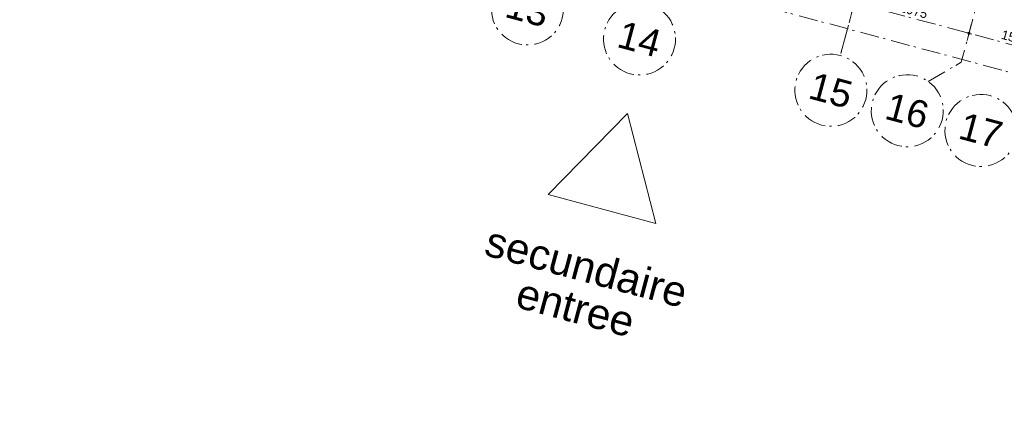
# Model space of a CAD drawing. Header units: millimetres. Extents: x -62314 to 79800, y -34032 to 28340.
# Tile 33 of 85: x 24238 to 40633, y -31533 to -25079. Entities that reach past the tile are written whole.
import ezdxf
from ezdxf.enums import TextEntityAlignment as Align

# ---------------------------------------------------------------- set-up
doc = ezdxf.new("R2010")
doc.units = ezdxf.units.MM
doc.header["$LTSCALE"] = 508
doc.header["$PDMODE"] = 1
doc.header["$PDSIZE"] = -2
doc.linetypes.add('Dash Style-6', pattern=[1.04164, 0.625, -0.20828, 0.06943, -0.13893])
doc.layers.get('0').update_dxf_attribs({"lineweight": 0})
doc.layers.get('DEFPOINTS').update_dxf_attribs({"lineweight": 0})
doc.layers.add('(00) tekening-stramien-algemeen', color=7, linetype='Dash Style-6', lineweight=0)
doc.layers.add('None', color=7, linetype='Continuous', lineweight=0)
doc.styles.add('Arial', font='Arial')
doc.styles.add('Helvetica', font='Helvetica')
doc.dimstyles.new('KE __', dxfattribs={"dimtxt": 75.447591, "dimasz": 50.074463, "dimexe": 125, "dimexo": 500, "dimgap": 25, "dimtad": 1, "dimdec": 1, "dimtxsty": 'Arial', "dimblk": 'DOT', "dimblk1": 'DOT', "dimblk2": 'DOT', "dimcen": 0, "dimdle": 100, "dimazin": 0, "dimtfac": 0.8, "dimtdec": 1, "dimtix": 1, "dimtmove": 0, "dimatfit": 0, "dimldrblk": 'DOT', "dimfxl": 150, "dimfxlon": 1, "dimfrac": 2, "dimtolj": 1, "dimarcsym": 0})

# ---------------------------------------------------------------- blocks, each defined once
blk = doc.blocks.new('_Dot')
at = {"color": 0, "linetype": 'ByBlock', "lineweight": -2}
blk.add_line((-0.5, 0), (-1, 0), dxfattribs=at)
at = {"color": 0, "linetype": 'ByBlock', "const_width": 0.5}
blk.add_lwpolyline([(-0.25, 0, 1), (0.25, 0, 1)], format="xyb", close=True, dxfattribs=at)
blk = doc.blocks.new('*D402')
at = {"layer": '(00) tekening-stramien-algemeen', "color": 0, "lineweight": -2, "transparency": 33554687}
for p, q in [((45230, -350), (45230, -625)), ((46760, -350), (46760, -625)), ((46710, -500), (45280, -500))]:
    blk.add_line(p, q, dxfattribs=at)
at = {"layer": 'DEFPOINTS', "color": 0, "transparency": 33554687}
for p in [(45230, 2779), (46760, 2779), (45230, -500)]:
    blk.add_point(p, dxfattribs=at)
at = {"layer": '(00) tekening-stramien-algemeen', "color": 0, "lineweight": -2, "xscale": 50.07446289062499, "yscale": 50.07446289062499, "zscale": 50.07446289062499, "rotation": 180}
blk.add_blockref('_Dot', (45230, -500), dxfattribs=at)
at = {"layer": '(00) tekening-stramien-algemeen', "color": 0, "lineweight": -2, "xscale": 50.07446289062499, "yscale": 50.07446289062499, "zscale": 50.07446289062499}
blk.add_blockref('_Dot', (46760, -500), dxfattribs=at)
at = {"layer": '(00) tekening-stramien-algemeen', "color": 0, "lineweight": 0, "transparency": 33554687, "insert": (45995, -375), "char_height": 150.9, "attachment_point": 5, "style": 'Helvetica'}
blk.add_mtext('\\A1;1530', dxfattribs=at)
blk = doc.blocks.new('*D403')
at = {"layer": '(00) tekening-stramien-algemeen', "color": 0, "lineweight": -2, "transparency": 33554687}
for p, q in [((43255, -350), (43255, -625)), ((45230, -350), (45230, -625)), ((45180, -500), (43305, -500))]:
    blk.add_line(p, q, dxfattribs=at)
at = {"layer": 'DEFPOINTS', "color": 0, "transparency": 33554687}
for p in [(43255, 2779), (45230, 2779), (43255, -500)]:
    blk.add_point(p, dxfattribs=at)
at = {"layer": '(00) tekening-stramien-algemeen', "color": 0, "lineweight": -2, "xscale": 50.07446289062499, "yscale": 50.07446289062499, "zscale": 50.07446289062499, "rotation": 180}
blk.add_blockref('_Dot', (43255, -500), dxfattribs=at)
at = {"layer": '(00) tekening-stramien-algemeen', "color": 0, "lineweight": -2, "xscale": 50.07446289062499, "yscale": 50.07446289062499, "zscale": 50.07446289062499}
blk.add_blockref('_Dot', (45230, -500), dxfattribs=at)
at = {"layer": '(00) tekening-stramien-algemeen', "color": 0, "lineweight": 0, "transparency": 33554687, "insert": (44243, -375), "char_height": 150.9, "attachment_point": 5, "style": 'Helvetica'}
blk.add_mtext('\\A1;1975', dxfattribs=at)
blk = doc.blocks.new('00-stramienbol')
at = {"layer": '(00) tekening-stramien-algemeen', "color": 2, "lineweight": 0, "transparency": 33554687, "flags": 128}
blk.add_lwpolyline([(0, 600), (59, 597), (117, 588), (174, 574), (230, 554), (283, 529), (333, 499), (381, 464), (424, 424), (464, 381), (499, 333), (529, 283), (554, 230), (574, 174), (588, 117), (597, 59), (600, 0), (597, -59), (588, -117), (574, -174), (554, -230), (529, -283), (499, -333), (464, -381), (424, -424), (381, -464), (333, -499), (283, -529), (230, -554), (174, -574), (117, -588), (59, -597), (0, -600), (-59, -597), (-117, -588), (-174, -574), (-230, -554), (-283, -529), (-333, -499), (-381, -464), (-424, -424), (-464, -381), (-499, -333), (-529, -283), (-554, -230), (-574, -174), (-588, -117), (-597, -59), (-600, 0), (-597, 59), (-588, 117), (-574, 174), (-554, 230), (-529, 283), (-499, 333), (-464, 381), (-424, 424), (-381, 464), (-333, 499), (-283, 529), (-230, 554), (-174, 574), (-117, 588), (-59, 597)], close=True, dxfattribs=at)
at = {"layer": '(00) tekening-stramien-algemeen', "color": 2, "linetype": 'Continuous', "lineweight": 0, "transparency": 33554687}
for p in [(0, 600), (-600, 0), (0, 0), (600, 0), (0, -600)]:
    blk.add_point(p, dxfattribs=at)
at = {"layer": '(00) tekening-stramien-algemeen', "color": 2, "transparency": 33554687, "style": 'Arial'}
blk.add_attdef('hoofdveld', text='', height=453, dxfattribs=at).set_placement((0, 0), align=Align.MIDDLE_CENTER)
at = {"layer": 'None', "color": 0, "flags": 1}
for tag, p in [('subveld_1', (-600, -1415)), ('subveld_2', (-600, -2230))]:
    blk.add_attdef(tag, p, '', height=453, dxfattribs=at)
blk = doc.blocks.new('*D420')
at = {"layer": '(00) tekening-stramien-algemeen', "color": 0, "lineweight": -2, "transparency": 33554687}
for p, q in [((67660, -14379), (67660, -14654)), ((-270, -14579), (-270, -14654)), ((67610, -14529), (-220, -14529))]:
    blk.add_line(p, q, dxfattribs=at)
at = {"layer": 'DEFPOINTS', "color": 0, "transparency": 33554687}
for p in [(67660, -11070), (-270, -14079), (-270, -14529)]:
    blk.add_point(p, dxfattribs=at)
at = {"layer": '(00) tekening-stramien-algemeen', "color": 0, "lineweight": -2, "xscale": 50.07446289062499, "yscale": 50.07446289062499, "zscale": 50.07446289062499, "rotation": 180}
blk.add_blockref('_Dot', (-270, -14529), dxfattribs=at)
at = {"layer": '(00) tekening-stramien-algemeen', "color": 0, "lineweight": -2, "xscale": 50.07446289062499, "yscale": 50.07446289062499, "zscale": 50.07446289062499}
blk.add_blockref('_Dot', (67660, -14529), dxfattribs=at)
at = {"layer": '(00) tekening-stramien-algemeen', "color": 0, "lineweight": 0, "transparency": 33554687, "insert": (33695, -14428), "char_height": 150.9, "attachment_point": 5, "style": 'Helvetica'}
blk.add_mtext('\\A1;67930', dxfattribs=at)
blk = doc.blocks.new('stramien langs gevel blok B')
at = {"layer": '(00) tekening-stramien-algemeen', "color": 2, "lineweight": 0, "transparency": 33554687}
blk.add_line((43255, 0), (43255, -1411.1), dxfattribs=at)
at = {"layer": '(00) tekening-stramien-algemeen', "color": 2, "lineweight": 0, "transparency": 33554687, "flags": 128}
blk.add_lwpolyline([(44780.8, -1448.8), (45230, -999.6), (45230, 0)], dxfattribs=at)
at = {"layer": '(00) tekening-stramien-algemeen', "color": 2}
ref = blk.add_blockref('00-stramienbol', (38023.5, -2011.4), dxfattribs=dict(at, rotation=180))
ref.add_attrib('hoofdveld', '13', dxfattribs={"color": 2, "transparency": 33554687, "height": 452.69, "style": 'Arial'}).set_placement((38023.5, -2011.4), align=Align.MIDDLE_CENTER)
ref = blk.add_blockref('00-stramienbol', (39955, -2011.1), dxfattribs=dict(at, rotation=180))
ref.add_attrib('hoofdveld', '14', dxfattribs={"color": 2, "transparency": 33554687, "height": 452.69, "style": 'Arial'}).set_placement((39955, -2011.1), align=Align.MIDDLE_CENTER)
ref = blk.add_blockref('00-stramienbol', (43255, -2011.1), dxfattribs=dict(at, rotation=180))
ref.add_attrib('hoofdveld', '15', dxfattribs={"color": 2, "transparency": 33554687, "height": 452.69, "style": 'Arial'}).set_placement((43255, -2011.1), align=Align.MIDDLE_CENTER)
ref = blk.add_blockref('00-stramienbol', (44571.5, -2011.1), dxfattribs=dict(at, rotation=180))
ref.add_attrib('hoofdveld', '16', dxfattribs={"color": 2, "transparency": 33554687, "height": 452.69, "style": 'Arial'}).set_placement((44571.5, -2011.1), align=Align.MIDDLE_CENTER)
ref = blk.add_blockref('00-stramienbol', (45841.4, -2011.1), dxfattribs=dict(at, rotation=180))
ref.add_attrib('hoofdveld', '17', dxfattribs={"color": 2, "transparency": 33554687, "height": 452.69, "style": 'Arial'}).set_placement((45841.4, -2011.1), align=Align.MIDDLE_CENTER)
at = {"layer": '(00) tekening-stramien-algemeen', "color": 2, "lineweight": 0, "transparency": 33554687}
for base, p1, p2, picture, middle in [((43255, -500), (45230, 2778.8), (43255, 2778.9), '*D403', (44242.5, -374.6)), ((45230, -500), (46760, 2778.8), (45230, 2778.9), '*D402', (45995, -374.6))]:
    dim = blk.add_linear_dim(base=base, p1=p1, p2=p2, dimstyle='KE __', override={"dimtxt": 150.895182, "dimgap": 50, "dimdec": 0, "dimpost": '<>', "dimtxsty": 'Helvetica', "dimtmove": 2}, dxfattribs=at)
    dim.commit()
    dim.dimension.update_dxf_attribs({"geometry": picture, "text_midpoint": middle})
blk = doc.blocks.new('Stramien blok B')
at = {"layer": '(00) tekening-stramien-algemeen', "color": 2, "lineweight": 0, "transparency": 33554687}
blk.add_line((43255, 1407.7), (43255, -14990), dxfattribs=at)
at = {"layer": '(00) tekening-stramien-algemeen', "color": 2, "lineweight": 0, "transparency": 33554687, "flags": 128}
blk.add_lwpolyline([(44780.8, -15027.7), (45230, -14578.4), (45230, 1402)], dxfattribs=at)
at = {"layer": 'None', "color": 17, "transparency": 33554687}
blk.add_blockref('stramien langs gevel blok B', (0, -13578.9), dxfattribs=at)
at = {"layer": '(00) tekening-stramien-algemeen', "color": 2, "lineweight": 0, "transparency": 33554687}
dim = blk.add_linear_dim(base=(-270, -14528.9), p1=(67660, -11070), p2=(-270, -14078.9), dimstyle='KE __', override={"dimtxt": 150.895182, "dimgap": 25, "dimdec": 0, "dimpost": '<>', "dimtxsty": 'Helvetica', "dimtmove": 2}, dxfattribs=at)
dim.commit()
dim.dimension.update_dxf_attribs({"geometry": '*D420', "text_midpoint": (33695, -14428.4)})

msp = doc.modelspace()

# ---------------------------------------------------------------- linework, layer by layer
at = {"layer": 'None', "color": 17, "lineweight": 0, "transparency": 33554687, "flags": 128}
msp.add_lwpolyline([(33038.82, -27991.13), (34828.61, -28470.7), (34360, -26640)], close=True, dxfattribs=at)

# ---------------------------------------------------------------- block references
at = {"layer": 'None', "color": 17, "transparency": 33554687, "rotation": 344.9999645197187}
msp.add_blockref('Stramien blok B', (0, 0), dxfattribs=at)

# ---------------------------------------------------------------- texts
at = {"layer": 'None', "color": 17, "transparency": 33554687, "insert": (33740.68, -28951.35), "char_height": 502.984, "attachment_point": 2, "rotation": 345, "line_spacing_factor": 0.836574, "style": 'Helvetica'}
msp.add_mtext('secundaire\\Pentree ', dxfattribs=at)

doc.saveas('drawing.dxf')
